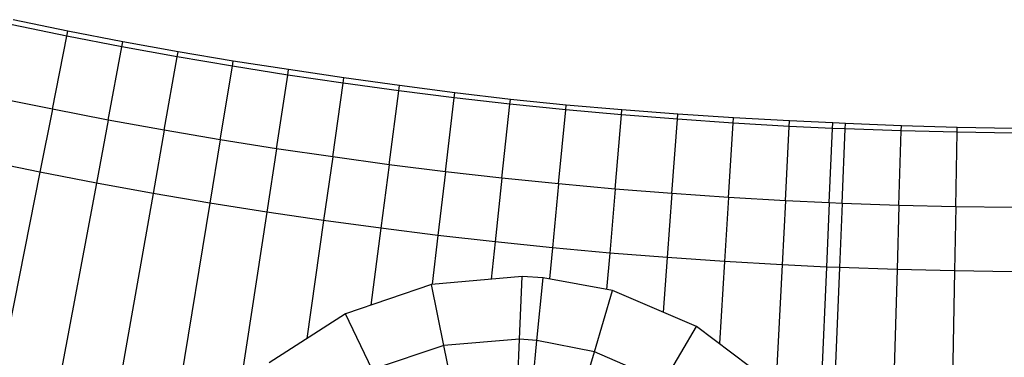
# Model space of a CAD drawing. Extents: x 1075205 to 1080159, y 1572534 to 1573545.
# Tile 18 of 29: x 1077927 to 1078249, y 1572748 to 1572858. Entities that reach past the tile are written whole.
import ezdxf

# ---------------------------------------------------------------- set-up
doc = ezdxf.new("R2010")
doc.units = 0
doc.header["$MEASUREMENT"] = 0
doc.layers.add('Canal', color=8, linetype='Continuous')

msp = doc.modelspace()

# ---------------------------------------------------------------- linework, layer by layer
msp.add_lwpolyline([(1078252.08, 1572822.71), (1078233.76, 1572823.02), (1078215.46, 1572823.59), (1078197.16, 1572824.36), (1078193.01, 1572824.56), (1078178.87, 1572825.2), (1078160.58, 1572826.19), (1078142.3, 1572827.37), (1078124.04, 1572828.76), (1078105.79, 1572830.36), (1078087.57, 1572832.23), (1078069.38, 1572834.37), (1078051.22, 1572836.72), (1078033.08, 1572839.27), (1078014.97, 1572841.94), (1077996.87, 1572844.77), (1077978.81, 1572847.8), (1077960.79, 1572851.07), (1077942.81, 1572854.58), (1077924.88, 1572858.3)])
at = {"layer": 'Canal'}
for p, q in [((1077942.81, 1572854.58, 70.23), (1077924.88, 1572858.3, 70.2)), ((1077942.48, 1572852.91, 70.8), (1077924.52, 1572856.59, 70.78)), ((1077942.48, 1572852.91, 70.8), (1077924.52, 1572856.59, 70.78)), ((1077942.48, 1572852.91, 70.8), (1077942.81, 1572854.58, 70.23)), ((1077942.48, 1572852.91, 70.8), (1077942.81, 1572854.58, 70.23)), ((1077960.79, 1572851.07, 70.27), (1077942.81, 1572854.58, 70.23)), ((1077937.72, 1572828.98, 70.8), (1077942.48, 1572852.91, 70.8)), ((1077937.72, 1572828.98, 70.8), (1077942.48, 1572852.91, 70.8)), ((1077960.48, 1572849.43, 70.82), (1077942.48, 1572852.91, 70.8)), ((1077960.48, 1572849.43, 70.82), (1077942.48, 1572852.91, 70.8)), ((1077955.98, 1572825.45, 70.82), (1077960.48, 1572849.43, 70.82)), ((1077955.98, 1572825.45, 70.82), (1077960.48, 1572849.43, 70.82)), ((1077960.48, 1572849.43, 70.82), (1077960.79, 1572851.07, 70.27)), ((1077960.48, 1572849.43, 70.82), (1077960.79, 1572851.07, 70.27)), ((1077978.52, 1572846.15, 70.85), (1077960.48, 1572849.43, 70.82)), ((1077978.52, 1572846.15, 70.85), (1077960.48, 1572849.43, 70.82)), ((1077978.81, 1572847.8, 70.29), (1077960.79, 1572851.07, 70.27)), ((1077974.29, 1572822.12, 70.85), (1077978.52, 1572846.15, 70.85)), ((1077974.29, 1572822.12, 70.85), (1077978.52, 1572846.15, 70.85)), ((1077978.52, 1572846.15, 70.85), (1077978.81, 1572847.8, 70.29)), ((1077978.52, 1572846.15, 70.85), (1077978.81, 1572847.8, 70.29)), ((1077996.59, 1572843.07, 70.87), (1077978.52, 1572846.15, 70.85)), ((1077996.59, 1572843.07, 70.87), (1077978.52, 1572846.15, 70.85)), ((1077996.87, 1572844.77, 70.3), (1077978.81, 1572847.8, 70.29)), ((1077996.59, 1572843.07, 70.87), (1077996.87, 1572844.77, 70.3)), ((1077996.59, 1572843.07, 70.87), (1077996.87, 1572844.77, 70.3)), ((1078014.97, 1572841.94, 70.3), (1077996.87, 1572844.77, 70.3)), ((1077992.63, 1572818.99, 70.87), (1077996.59, 1572843.07, 70.87)), ((1077992.63, 1572818.99, 70.87), (1077996.59, 1572843.07, 70.87)), ((1078014.7, 1572840.19, 70.89), (1077996.59, 1572843.07, 70.87)), ((1078014.7, 1572840.19, 70.89), (1077996.59, 1572843.07, 70.87)), ((1078014.7, 1572840.19, 70.89), (1078014.97, 1572841.94, 70.3)), ((1078014.7, 1572840.19, 70.89), (1078014.97, 1572841.94, 70.3)), ((1078033.08, 1572839.27, 70.33), (1078014.97, 1572841.94, 70.3)), ((1078011, 1572816.07, 70.89), (1078014.7, 1572840.19, 70.89)), ((1078011, 1572816.07, 70.89), (1078014.7, 1572840.19, 70.89)), ((1078032.83, 1572837.52, 70.92), (1078014.7, 1572840.19, 70.89)), ((1078032.83, 1572837.52, 70.92), (1078014.7, 1572840.19, 70.89)), ((1078032.83, 1572837.52, 70.92), (1078033.08, 1572839.27, 70.33)), ((1078032.83, 1572837.52, 70.92), (1078033.08, 1572839.27, 70.33)), ((1078051.22, 1572836.72, 70.38), (1078033.08, 1572839.27, 70.33)), ((1078029.41, 1572813.36, 70.92), (1078032.83, 1572837.52, 70.92)), ((1078029.41, 1572813.36, 70.92), (1078032.83, 1572837.52, 70.92)), ((1078051, 1572835.04, 70.94), (1078032.83, 1572837.52, 70.92)), ((1078051, 1572835.04, 70.94), (1078032.83, 1572837.52, 70.92)), ((1078047.84, 1572810.85, 70.94), (1078051, 1572835.04, 70.94)), ((1078047.84, 1572810.85, 70.94), (1078051, 1572835.04, 70.94)), ((1078051, 1572835.04, 70.94), (1078051.22, 1572836.72, 70.38)), ((1078051, 1572835.04, 70.94), (1078051.22, 1572836.72, 70.38)), ((1078069.19, 1572832.77, 70.96), (1078051, 1572835.04, 70.94)), ((1078069.19, 1572832.77, 70.96), (1078051, 1572835.04, 70.94)), ((1078069.38, 1572834.37, 70.43), (1078051.22, 1572836.72, 70.38)), ((1077937.72, 1572828.98, 70.8), (1077919.49, 1572832.71, 70.78)), ((1077937.72, 1572828.98, 70.8), (1077919.49, 1572832.71, 70.78)), ((1078066.3, 1572808.54, 70.96), (1078069.19, 1572832.77, 70.96)), ((1078066.3, 1572808.54, 70.96), (1078069.19, 1572832.77, 70.96)), ((1078069.19, 1572832.77, 70.96), (1078069.38, 1572834.37, 70.43)), ((1078069.19, 1572832.77, 70.96), (1078069.38, 1572834.37, 70.43)), ((1078087.41, 1572830.7, 70.99), (1078069.19, 1572832.77, 70.96)), ((1078087.41, 1572830.7, 70.99), (1078069.19, 1572832.77, 70.96)), ((1078087.57, 1572832.23, 70.48), (1078069.38, 1572834.37, 70.43)), ((1078087.41, 1572830.7, 70.99), (1078087.57, 1572832.23, 70.48)), ((1078087.41, 1572830.7, 70.99), (1078087.57, 1572832.23, 70.48)), ((1078105.79, 1572830.36, 70.5), (1078087.57, 1572832.23, 70.48)), ((1077937.72, 1572828.98, 70.8), (1077933.62, 1572808.38, 69.3)), ((1077937.72, 1572828.98, 70.8), (1077933.62, 1572808.38, 69.3)), ((1077955.98, 1572825.45, 70.82), (1077937.72, 1572828.98, 70.8)), ((1077955.98, 1572825.45, 70.82), (1077937.72, 1572828.98, 70.8)), ((1078084.79, 1572806.44, 70.99), (1078087.41, 1572830.7, 70.99)), ((1078084.79, 1572806.44, 70.99), (1078087.41, 1572830.7, 70.99)), ((1078105.65, 1572828.83, 71.01), (1078087.41, 1572830.7, 70.99)), ((1078105.65, 1572828.83, 71.01), (1078087.41, 1572830.7, 70.99)), ((1078103.3, 1572804.55, 71.01), (1078105.65, 1572828.83, 71.01)), ((1078103.3, 1572804.55, 71.01), (1078105.65, 1572828.83, 71.01)), ((1078105.65, 1572828.83, 71.01), (1078105.79, 1572830.36, 70.5)), ((1078105.65, 1572828.83, 71.01), (1078105.79, 1572830.36, 70.5)), ((1078123.9, 1572827.17, 71.03), (1078105.65, 1572828.83, 71.01)), ((1078123.9, 1572827.17, 71.03), (1078105.65, 1572828.83, 71.01)), ((1078124.04, 1572828.76, 70.5), (1078105.79, 1572830.36, 70.5)), ((1078123.9, 1572827.17, 71.03), (1078124.04, 1572828.76, 70.5)), ((1078123.9, 1572827.17, 71.03), (1078124.04, 1572828.76, 70.5)), ((1078142.3, 1572827.37, 70.5), (1078124.04, 1572828.76, 70.5)), ((1077955.98, 1572825.45, 70.82), (1077952.11, 1572804.81, 69.32)), ((1077955.98, 1572825.45, 70.82), (1077952.11, 1572804.81, 69.32)), ((1077974.29, 1572822.12, 70.85), (1077955.98, 1572825.45, 70.82)), ((1077974.29, 1572822.12, 70.85), (1077955.98, 1572825.45, 70.82)), ((1078121.82, 1572802.86, 71.03), (1078123.9, 1572827.17, 71.03)), ((1078121.82, 1572802.86, 71.03), (1078123.9, 1572827.17, 71.03)), ((1078142.18, 1572825.71, 71.06), (1078123.9, 1572827.17, 71.03)), ((1078142.18, 1572825.71, 71.06), (1078123.9, 1572827.17, 71.03)), ((1078140.37, 1572801.37, 71.06), (1078142.18, 1572825.71, 71.06)), ((1078140.37, 1572801.37, 71.06), (1078142.18, 1572825.71, 71.06)), ((1078142.18, 1572825.71, 71.06), (1078142.3, 1572827.37, 70.5)), ((1078142.18, 1572825.71, 71.06), (1078142.3, 1572827.37, 70.5)), ((1078160.47, 1572824.45, 71.08), (1078142.18, 1572825.71, 71.06)), ((1078160.47, 1572824.45, 71.08), (1078142.18, 1572825.71, 71.06)), ((1078160.58, 1572826.19, 70.5), (1078142.3, 1572827.37, 70.5)), ((1078160.47, 1572824.45, 71.08), (1078160.58, 1572826.19, 70.5)), ((1078160.47, 1572824.45, 71.08), (1078160.58, 1572826.19, 70.5)), ((1078178.87, 1572825.2, 70.5), (1078160.58, 1572826.19, 70.5)), ((1078158.93, 1572800.1, 71.08), (1078160.47, 1572824.45, 71.08)), ((1078158.93, 1572800.1, 71.08), (1078160.47, 1572824.45, 71.08)), ((1078178.77, 1572823.39, 71.1), (1078160.47, 1572824.45, 71.08)), ((1078178.77, 1572823.39, 71.1), (1078160.47, 1572824.45, 71.08)), ((1078177.5, 1572799.03, 71.1), (1078178.77, 1572823.39, 71.1)), ((1078177.5, 1572799.03, 71.1), (1078178.77, 1572823.39, 71.1)), ((1078178.77, 1572823.39, 71.1), (1078178.87, 1572825.2, 70.5)), ((1078178.77, 1572823.39, 71.1), (1078178.87, 1572825.2, 70.5)), ((1078192.93, 1572822.72, 71.12), (1078178.77, 1572823.39, 71.1)), ((1078192.93, 1572822.72, 71.12), (1078178.77, 1572823.39, 71.1)), ((1078193.01, 1572824.56, 70.51), (1078178.87, 1572825.2, 70.5)), ((1078191.87, 1572798.34, 71.12), (1078192.93, 1572822.72, 71.12)), ((1078191.87, 1572798.34, 71.12), (1078192.93, 1572822.72, 71.12)), ((1078192.93, 1572822.72, 71.12), (1078193.01, 1572824.56, 70.51)), ((1078192.93, 1572822.72, 71.12), (1078193.01, 1572824.56, 70.51)), ((1078197.08, 1572822.54, 71.13), (1078192.93, 1572822.72, 71.12)), ((1078197.08, 1572822.54, 71.13), (1078192.93, 1572822.72, 71.12)), ((1078197.16, 1572824.36, 70.52), (1078193.01, 1572824.56, 70.51)), ((1078196.09, 1572798.16, 71.13), (1078197.08, 1572822.54, 71.13)), ((1078196.09, 1572798.16, 71.13), (1078197.08, 1572822.54, 71.13)), ((1078197.08, 1572822.54, 71.13), (1078197.16, 1572824.36, 70.52)), ((1078197.08, 1572822.54, 71.13), (1078197.16, 1572824.36, 70.52)), ((1078215.41, 1572821.89, 71.15), (1078197.08, 1572822.54, 71.13)), ((1078215.41, 1572821.89, 71.15), (1078197.08, 1572822.54, 71.13)), ((1078215.46, 1572823.59, 70.59), (1078197.16, 1572824.36, 70.52)), ((1078215.41, 1572821.89, 71.15), (1078215.46, 1572823.59, 70.59)), ((1078215.41, 1572821.89, 71.15), (1078215.46, 1572823.59, 70.59)), ((1078233.76, 1572823.02, 70.65), (1078215.46, 1572823.59, 70.59)), ((1078233.73, 1572821.45, 71.17), (1078233.76, 1572823.02, 70.65)), ((1078233.73, 1572821.45, 71.17), (1078233.76, 1572823.02, 70.65)), ((1078252.08, 1572822.71, 70.7), (1078233.76, 1572823.02, 70.65)), ((1077974.29, 1572822.12, 70.85), (1077970.65, 1572801.44, 69.35)), ((1077974.29, 1572822.12, 70.85), (1077970.65, 1572801.44, 69.35)), ((1077992.63, 1572818.99, 70.87), (1077974.29, 1572822.12, 70.85)), ((1077992.63, 1572818.99, 70.87), (1077974.29, 1572822.12, 70.85)), ((1077992.63, 1572818.99, 70.87), (1077989.22, 1572798.27, 69.37)), ((1077992.63, 1572818.99, 70.87), (1077989.22, 1572798.27, 69.37)), ((1078011, 1572816.07, 70.89), (1077992.63, 1572818.99, 70.87)), ((1078011, 1572816.07, 70.89), (1077992.63, 1572818.99, 70.87)), ((1078214.68, 1572797.5, 71.15), (1078215.41, 1572821.89, 71.15)), ((1078214.68, 1572797.5, 71.15), (1078215.41, 1572821.89, 71.15)), ((1078233.73, 1572821.45, 71.17), (1078215.41, 1572821.89, 71.15)), ((1078233.73, 1572821.45, 71.17), (1078215.41, 1572821.89, 71.15)), ((1078233.28, 1572797.05, 71.17), (1078233.73, 1572821.45, 71.17)), ((1078233.28, 1572797.05, 71.17), (1078233.73, 1572821.45, 71.17)), ((1078252.07, 1572821.21, 71.2), (1078233.73, 1572821.45, 71.17)), ((1078252.07, 1572821.21, 71.2), (1078233.73, 1572821.45, 71.17)), ((1078011, 1572816.07, 70.89), (1078007.82, 1572795.32, 69.39)), ((1078011, 1572816.07, 70.89), (1078007.82, 1572795.32, 69.39)), ((1078029.41, 1572813.36, 70.92), (1078011, 1572816.07, 70.89)), ((1078029.41, 1572813.36, 70.92), (1078011, 1572816.07, 70.89)), ((1078029.41, 1572813.36, 70.92), (1078026.46, 1572792.57, 69.42)), ((1078029.41, 1572813.36, 70.92), (1078026.46, 1572792.57, 69.42)), ((1078047.84, 1572810.85, 70.94), (1078029.41, 1572813.36, 70.92)), ((1078047.84, 1572810.85, 70.94), (1078029.41, 1572813.36, 70.92)), ((1077933.62, 1572808.38, 69.3), (1077915.16, 1572812.16, 69.28)), ((1077933.62, 1572808.38, 69.3), (1077915.16, 1572812.16, 69.28)), ((1078047.84, 1572810.85, 70.94), (1078045.12, 1572790.02, 69.44)), ((1078047.84, 1572810.85, 70.94), (1078045.12, 1572790.02, 69.44)), ((1078066.3, 1572808.54, 70.96), (1078047.84, 1572810.85, 70.94)), ((1078066.3, 1572808.54, 70.96), (1078047.84, 1572810.85, 70.94)), ((1077933.62, 1572808.38, 69.3), (1077911.44, 1572696.94, 69.3)), ((1077933.62, 1572808.38, 69.3), (1077911.44, 1572696.94, 69.3)), ((1077952.11, 1572804.81, 69.32), (1077933.62, 1572808.38, 69.3)), ((1077952.11, 1572804.81, 69.32), (1077933.62, 1572808.38, 69.3)), ((1078066.3, 1572808.54, 70.96), (1078063.82, 1572787.69, 69.46)), ((1078066.3, 1572808.54, 70.96), (1078063.82, 1572787.69, 69.46)), ((1078084.79, 1572806.44, 70.99), (1078066.3, 1572808.54, 70.96)), ((1078084.79, 1572806.44, 70.99), (1078066.3, 1572808.54, 70.96)), ((1078084.79, 1572806.44, 70.99), (1078082.53, 1572785.56, 69.49)), ((1078084.79, 1572806.44, 70.99), (1078082.53, 1572785.56, 69.49)), ((1078103.3, 1572804.55, 71.01), (1078084.79, 1572806.44, 70.99)), ((1078103.3, 1572804.55, 71.01), (1078084.79, 1572806.44, 70.99)), ((1077952.11, 1572804.81, 69.32), (1077930.82, 1572691.24, 69.32)), ((1077952.11, 1572804.81, 69.32), (1077930.82, 1572691.24, 69.32)), ((1077970.65, 1572801.44, 69.35), (1077952.11, 1572804.81, 69.32)), ((1077970.65, 1572801.44, 69.35), (1077952.11, 1572804.81, 69.32)), ((1078103.3, 1572804.55, 71.01), (1078101.27, 1572783.64, 69.51)), ((1078103.3, 1572804.55, 71.01), (1078101.27, 1572783.64, 69.51)), ((1078121.82, 1572802.86, 71.03), (1078103.3, 1572804.55, 71.01)), ((1078121.82, 1572802.86, 71.03), (1078103.3, 1572804.55, 71.01)), ((1078121.82, 1572802.86, 71.03), (1078120.03, 1572781.93, 69.53)), ((1078121.82, 1572802.86, 71.03), (1078120.03, 1572781.93, 69.53)), ((1078140.37, 1572801.37, 71.06), (1078121.82, 1572802.86, 71.03)), ((1078140.37, 1572801.37, 71.06), (1078121.82, 1572802.86, 71.03)), ((1077970.65, 1572801.44, 69.35), (1077952.1, 1572696.08, 69.35)), ((1077970.65, 1572801.44, 69.35), (1077952.1, 1572696.08, 69.35)), ((1077989.22, 1572798.27, 69.37), (1077970.65, 1572801.44, 69.35)), ((1077989.22, 1572798.27, 69.37), (1077970.65, 1572801.44, 69.35)), ((1078140.37, 1572801.37, 71.06), (1078138.81, 1572780.43, 69.56)), ((1078140.37, 1572801.37, 71.06), (1078138.81, 1572780.43, 69.56)), ((1078158.93, 1572800.1, 71.08), (1078140.37, 1572801.37, 71.06)), ((1078158.93, 1572800.1, 71.08), (1078140.37, 1572801.37, 71.06)), ((1078158.93, 1572800.1, 71.08), (1078157.6, 1572779.14, 69.58)), ((1078158.93, 1572800.1, 71.08), (1078157.6, 1572779.14, 69.58)), ((1078177.5, 1572799.03, 71.1), (1078158.93, 1572800.1, 71.08)), ((1078177.5, 1572799.03, 71.1), (1078158.93, 1572800.1, 71.08)), ((1077989.22, 1572798.27, 69.37), (1077975.64, 1572715.82, 69.37)), ((1077989.22, 1572798.27, 69.37), (1077975.64, 1572715.82, 69.37)), ((1078007.82, 1572795.32, 69.39), (1077989.22, 1572798.27, 69.37)), ((1078007.82, 1572795.32, 69.39), (1077989.22, 1572798.27, 69.37)), ((1078177.5, 1572799.03, 71.1), (1078176.41, 1572778.05, 69.6)), ((1078177.5, 1572799.03, 71.1), (1078176.41, 1572778.05, 69.6)), ((1078191.87, 1572798.34, 71.12), (1078177.5, 1572799.03, 71.1)), ((1078191.87, 1572798.34, 71.12), (1078177.5, 1572799.03, 71.1)), ((1078191.87, 1572798.34, 71.12), (1078190.96, 1572777.36, 69.62)), ((1078191.87, 1572798.34, 71.12), (1078190.96, 1572777.36, 69.62)), ((1078196.09, 1572798.16, 71.13), (1078191.87, 1572798.34, 71.12)), ((1078196.09, 1572798.16, 71.13), (1078191.87, 1572798.34, 71.12)), ((1078196.09, 1572798.16, 71.13), (1078195.23, 1572777.18, 69.63)), ((1078196.09, 1572798.16, 71.13), (1078195.23, 1572777.18, 69.63)), ((1078214.68, 1572797.5, 71.15), (1078196.09, 1572798.16, 71.13)), ((1078214.68, 1572797.5, 71.15), (1078196.09, 1572798.16, 71.13)), ((1078214.68, 1572797.5, 71.15), (1078214.05, 1572776.51, 69.65)), ((1078214.68, 1572797.5, 71.15), (1078214.05, 1572776.51, 69.65)), ((1078233.28, 1572797.05, 71.17), (1078214.68, 1572797.5, 71.15)), ((1078233.28, 1572797.05, 71.17), (1078214.68, 1572797.5, 71.15)), ((1078233.28, 1572797.05, 71.17), (1078232.88, 1572776.06, 69.67)), ((1078233.28, 1572797.05, 71.17), (1078232.88, 1572776.06, 69.67)), ((1078251.88, 1572796.81, 71.2), (1078233.28, 1572797.05, 71.17)), ((1078251.88, 1572796.81, 71.2), (1078233.28, 1572797.05, 71.17)), ((1078007.82, 1572795.32, 69.39), (1077998.93, 1572737.31, 69.39)), ((1078007.82, 1572795.32, 69.39), (1077998.93, 1572737.31, 69.39)), ((1078026.46, 1572792.57, 69.42), (1078007.82, 1572795.32, 69.39)), ((1078026.46, 1572792.57, 69.42), (1078007.82, 1572795.32, 69.39)), ((1078026.46, 1572792.57, 69.42), (1078020.98, 1572753.94, 69.42)), ((1078026.46, 1572792.57, 69.42), (1078020.98, 1572753.94, 69.42)), ((1078045.12, 1572790.02, 69.44), (1078026.46, 1572792.57, 69.42)), ((1078045.12, 1572790.02, 69.44), (1078026.46, 1572792.57, 69.42)), ((1078045.12, 1572790.02, 69.44), (1078041.84, 1572764.86, 69.44)), ((1078045.12, 1572790.02, 69.44), (1078041.84, 1572764.86, 69.44)), ((1078063.82, 1572787.69, 69.46), (1078045.12, 1572790.02, 69.44)), ((1078063.82, 1572787.69, 69.46), (1078045.12, 1572790.02, 69.44)), ((1078063.82, 1572787.69, 69.46), (1078061.91, 1572771.69, 69.46)), ((1078063.82, 1572787.69, 69.46), (1078061.91, 1572771.69, 69.46)), ((1078082.53, 1572785.56, 69.49), (1078063.82, 1572787.69, 69.46)), ((1078082.53, 1572785.56, 69.49), (1078063.82, 1572787.69, 69.46)), ((1078082.53, 1572785.56, 69.49), (1078081.22, 1572773.37, 69.49)), ((1078082.53, 1572785.56, 69.49), (1078081.22, 1572773.37, 69.49)), ((1078101.27, 1572783.64, 69.51), (1078082.53, 1572785.56, 69.49)), ((1078101.27, 1572783.64, 69.51), (1078082.53, 1572785.56, 69.49)), ((1078101.27, 1572783.64, 69.51), (1078100.29, 1572773.46, 69.51)), ((1078101.27, 1572783.64, 69.51), (1078100.29, 1572773.46, 69.51)), ((1078120.03, 1572781.93, 69.53), (1078101.27, 1572783.64, 69.51)), ((1078120.03, 1572781.93, 69.53), (1078101.27, 1572783.64, 69.51)), ((1078120.03, 1572781.93, 69.53), (1078119.01, 1572769.97, 69.53)), ((1078120.03, 1572781.93, 69.53), (1078119.01, 1572769.97, 69.53)), ((1078138.81, 1572780.43, 69.56), (1078120.03, 1572781.93, 69.53)), ((1078138.81, 1572780.43, 69.56), (1078120.03, 1572781.93, 69.53)), ((1078138.81, 1572780.43, 69.56), (1078137.48, 1572762.59, 69.56)), ((1078138.81, 1572780.43, 69.56), (1078137.48, 1572762.59, 69.56)), ((1078157.6, 1572779.14, 69.58), (1078138.81, 1572780.43, 69.56)), ((1078157.6, 1572779.14, 69.58), (1078138.81, 1572780.43, 69.56)), ((1078157.6, 1572779.14, 69.58), (1078155.91, 1572752.31, 69.58)), ((1078157.6, 1572779.14, 69.58), (1078155.91, 1572752.31, 69.58)), ((1078176.41, 1572778.05, 69.6), (1078157.6, 1572779.14, 69.58)), ((1078176.41, 1572778.05, 69.6), (1078157.6, 1572779.14, 69.58)), ((1078176.41, 1572778.05, 69.6), (1078174.3, 1572737.64, 69.6)), ((1078176.41, 1572778.05, 69.6), (1078174.3, 1572737.64, 69.6)), ((1078190.96, 1572777.36, 69.62), (1078176.41, 1572778.05, 69.6)), ((1078190.96, 1572777.36, 69.62), (1078176.41, 1572778.05, 69.6)), ((1078190.96, 1572777.36, 69.62), (1078188.49, 1572720.7, 69.62)), ((1078190.96, 1572777.36, 69.62), (1078188.49, 1572720.7, 69.62)), ((1078195.23, 1572777.18, 69.63), (1078190.96, 1572777.36, 69.62)), ((1078195.23, 1572777.18, 69.63), (1078190.96, 1572777.36, 69.62)), ((1078195.23, 1572777.18, 69.63), (1078192.68, 1572714.88, 69.63)), ((1078195.23, 1572777.18, 69.63), (1078192.68, 1572714.88, 69.63)), ((1078214.05, 1572776.51, 69.65), (1078195.23, 1572777.18, 69.63)), ((1078214.05, 1572776.51, 69.65), (1078195.23, 1572777.18, 69.63)), ((1078091.42, 1572774.27, 69.5), (1078061.74, 1572771.67, 69.46)), ((1078090.55, 1572753.69, 68.03), (1078091.42, 1572774.27, 69.5)), ((1078090.55, 1572753.69, 68.03), (1078091.42, 1572774.27, 69.5)), ((1078098.25, 1572773.84, 69.51), (1078091.42, 1572774.27, 69.5)), ((1078096.22, 1572753.29, 68.03), (1078098.25, 1572773.84, 69.51)), ((1078096.22, 1572753.29, 68.03), (1078098.25, 1572773.84, 69.51)), ((1078120.92, 1572769.62, 69.54), (1078098.25, 1572773.84, 69.51)), ((1078214.05, 1572776.51, 69.65), (1078211.43, 1572688.76, 69.65)), ((1078214.05, 1572776.51, 69.65), (1078211.43, 1572688.76, 69.65)), ((1078232.88, 1572776.06, 69.67), (1078214.05, 1572776.51, 69.65)), ((1078232.88, 1572776.06, 69.67), (1078214.05, 1572776.51, 69.65)), ((1078232.88, 1572776.06, 69.67), (1078230.83, 1572666.15, 69.67)), ((1078232.88, 1572776.06, 69.67), (1078230.83, 1572666.15, 69.67)), ((1078251.72, 1572775.81, 69.7), (1078232.88, 1572776.06, 69.67)), ((1078251.72, 1572775.81, 69.7), (1078232.88, 1572776.06, 69.67)), ((1078061.74, 1572771.67, 69.46), (1078033.59, 1572762.04, 69.43)), ((1078065.81, 1572751.72, 68.01), (1078061.74, 1572771.67, 69.46)), ((1078065.81, 1572751.72, 68.01), (1078061.74, 1572771.67, 69.46)), ((1078115.03, 1572749.62, 68.05), (1078120.92, 1572769.62, 69.54)), ((1078115.03, 1572749.62, 68.05), (1078120.92, 1572769.62, 69.54)), ((1078148.46, 1572757.93, 69.57), (1078120.92, 1572769.62, 69.54)), ((1078033.59, 1572762.04, 69.43), (1078008.59, 1572745.99, 69.4)), ((1078042.28, 1572743.84, 67.99), (1078033.59, 1572762.04, 69.43)), ((1078042.28, 1572743.84, 67.99), (1078033.59, 1572762.04, 69.43)), ((1078137.8, 1572739.76, 68.07), (1078148.46, 1572757.93, 69.57)), ((1078137.8, 1572739.76, 68.07), (1078148.46, 1572757.93, 69.57)), ((1078172.37, 1572739.87, 69.6), (1078148.46, 1572757.93, 69.57)), ((1078065.81, 1572751.72, 68.01), (1078042.28, 1572743.84, 67.99)), ((1078065.81, 1572751.72, 68.01), (1078042.28, 1572743.84, 67.99)), ((1078090.55, 1572753.69, 68.03), (1078065.81, 1572751.72, 68.01)), ((1078090.55, 1572753.69, 68.03), (1078065.81, 1572751.72, 68.01)), ((1078073.8, 1572712.53, 68.01), (1078065.81, 1572751.72, 68.01)), ((1078073.8, 1572712.53, 68.01), (1078065.81, 1572751.72, 68.01)), ((1078088.84, 1572713.72, 68.03), (1078090.55, 1572753.69, 68.03)), ((1078088.84, 1572713.72, 68.03), (1078090.55, 1572753.69, 68.03)), ((1078096.22, 1572753.29, 68.03), (1078090.55, 1572753.69, 68.03)), ((1078096.22, 1572753.29, 68.03), (1078090.55, 1572753.69, 68.03)), ((1078092.29, 1572713.48, 68.03), (1078096.22, 1572753.29, 68.03)), ((1078092.29, 1572713.48, 68.03), (1078096.22, 1572753.29, 68.03)), ((1078115.03, 1572749.62, 68.05), (1078096.22, 1572753.29, 68.03)), ((1078115.03, 1572749.62, 68.05), (1078096.22, 1572753.29, 68.03)), ((1078103.72, 1572711.25, 68.05), (1078115.03, 1572749.62, 68.05)), ((1078103.72, 1572711.25, 68.05), (1078115.03, 1572749.62, 68.05)), ((1078137.8, 1572739.76, 68.07), (1078115.03, 1572749.62, 68.05)), ((1078137.8, 1572739.76, 68.07), (1078115.03, 1572749.62, 68.05))]:
    msp.add_line(p, q, dxfattribs=at)

doc.saveas('drawing.dxf')
